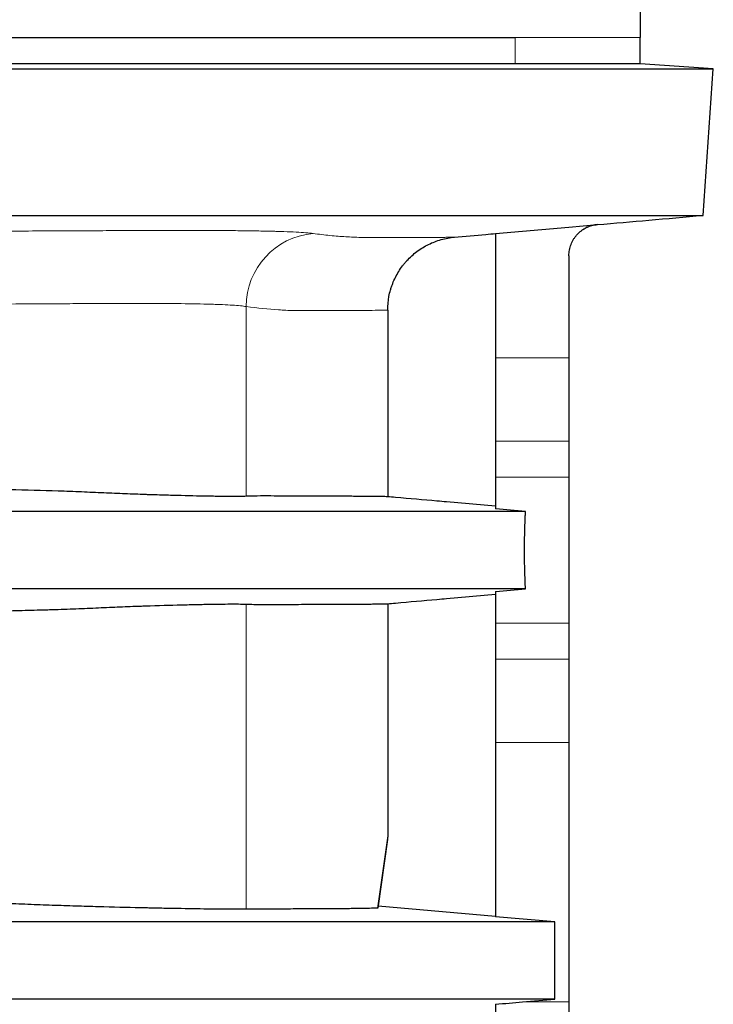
# Model space of a CAD drawing. Header units: millimetres. Extents: x 349 to 3828, y 433 to 5284.
# Tile 11 of 13: x 3495 to 3826, y 3517 to 3987. Entities that reach past the tile are written whole.
import ezdxf

# ---------------------------------------------------------------- set-up
doc = ezdxf.new("R2010")
doc.units = ezdxf.units.MM

msp = doc.modelspace()

# ---------------------------------------------------------------- linework, layer by layer
at = {"color": 7, "linetype": 'Continuous', "lineweight": 25}
for p, q in [((3791.34, 3995.96), (3791.34, 3978.96)), ((3451.34, 3978.96), (3731.69, 3978.96)), ((3731.69, 3978.96), (3731.71, 3978.96)), ((3791.34, 3966.41), (3791.34, 3978.96)), ((3826.34, 3963.96), (3791.34, 3966.41)), ((3821.45, 3893.96), (3826.34, 3963.96)), ((3722.34, 3885.32), (3722.34, 3825.87)), ((3757.34, 3874.65), (3757.34, 3825.87)), ((3670.8, 3848.7), (3670.8, 3759.52)), ((3722.34, 3825.87), (3722.34, 3786.03)), ((3757.34, 3825.87), (3757.34, 3786.03)), ((3722.34, 3786.03), (3722.34, 3768.83)), ((3757.34, 3786.03), (3757.34, 3768.83)), ((3722.34, 3768.83), (3722.34, 3753.75)), ((3757.34, 3768.83), (3757.34, 3699.1)), ((3722.34, 3755), (3698.94, 3757.05)), ((3698.94, 3710.88), (3722.34, 3712.93)), ((3722.34, 3714.18), (3722.34, 3699.1)), ((3670.8, 3708.41), (3670.8, 3597.5)), ((3722.34, 3699.1), (3722.34, 3681.9)), ((3757.34, 3699.1), (3757.34, 3681.9)), ((3722.34, 3681.9), (3722.34, 3642.05)), ((3757.34, 3681.9), (3757.34, 3642.05)), ((3722.34, 3642.05), (3722.34, 3558.87)), ((3757.34, 3642.05), (3757.34, 3518.15)), ((3670.67, 3595.68), (3666.08, 3563.01)), ((3722.34, 3558.98), (3666.19, 3563.84)), ((3750.68, 3556.46), (3722.34, 3558.87)), ((3750.68, 3519.46), (3750.68, 3556.46)), ((3735.25, 3518.15), (3750.68, 3519.46)), ((3722.34, 3517.06), (3722.34, 3429.89)), ((3757.34, 3518.15), (3757.34, 3429.89))]:
    msp.add_line(p, q, dxfattribs=at)
at = {"color": 8, "linetype": 'Continuous', "lineweight": 18}
for p, q in [((3731.69, 3966.41), (3731.69, 3978.96)), ((3603.22, 3759.72), (3603.22, 3850.4)), ((3722.34, 3825.87), (3757.34, 3825.87)), ((3722.34, 3786.03), (3757.34, 3786.03)), ((3722.34, 3768.83), (3757.34, 3768.83)), ((3603.22, 3562.47), (3603.22, 3708.2)), ((3722.34, 3699.1), (3757.34, 3699.1)), ((3722.34, 3681.9), (3757.34, 3681.9)), ((3722.34, 3642.05), (3757.34, 3642.05)), ((3665.93, 3562.98), (3670.8, 3597.5)), ((3735.25, 3518.15), (3757.34, 3518.15))]:
    msp.add_line(p, q, dxfattribs=at)
at = {"color": 7, "linetype": 'Continuous', "lineweight": 25, "flags": 128}
msp.add_lwpolyline([(3722.34, 3885.32), (3757.34, 3888.39), (3771.03, 3889.59)], dxfattribs=at)
at = {"color": 8, "linetype": 'Continuous', "lineweight": 18}
msp.add_arc((3638.16, 3850.49), 34.94, 94.9582, 180.1357, dxfattribs=at)
for points, knots in [([(3731.71, 3978.96), (3733.13, 3978.96), (3734.76, 3978.96), (3736.36, 3978.96), (3773.02, 3978.96), (3791.34, 3978.96), (3791.34, 3978.96)], [0.3743509, 0.3743509, 0.3743509, 0.3743509, 0.3968436, 0.400489, 0.400489, 1, 1, 1, 1]), ([(3466.08, 3886.27), (3471.08, 3886.31), (3476.03, 3886.34), (3485.88, 3886.41), (3490.76, 3886.44), (3500.45, 3886.5), (3505.25, 3886.53), (3514.79, 3886.58), (3519.52, 3886.6), (3526.55, 3886.63), (3528.89, 3886.64), (3533.5, 3886.65), (3535.78, 3886.66), (3542.54, 3886.69), (3546.93, 3886.7), (3555.5, 3886.72), (3559.68, 3886.73), (3565.78, 3886.74), (3567.79, 3886.74), (3570.76, 3886.75), (3571.74, 3886.75), (3573.7, 3886.75), (3574.67, 3886.76), (3576.6, 3886.76), (3577.55, 3886.76), (3579.45, 3886.76), (3580.38, 3886.76), (3583.16, 3886.75), (3584.97, 3886.75), (3590.28, 3886.73), (3593.65, 3886.71), (3600.07, 3886.65), (3603.12, 3886.62), (3608.88, 3886.53), (3611.6, 3886.47), (3614.79, 3886.4), (3615.42, 3886.38), (3616.64, 3886.35), (3617.24, 3886.33), (3619, 3886.28), (3620.13, 3886.24), (3623.35, 3886.13), (3625.3, 3886.05), (3628.79, 3885.86), (3630.34, 3885.76), (3633.04, 3885.54), (3634.2, 3885.42), (3635.14, 3885.29)], [0, 0, 0, 0, 0.0625, 0.0625, 0.125, 0.125, 0.1875, 0.1875, 0.25, 0.25, 0.28125, 0.28125, 0.3125, 0.3125, 0.375, 0.375, 0.4375, 0.4375, 0.46875, 0.46875, 0.484375, 0.484375, 0.5, 0.5, 0.515625, 0.515625, 0.53125, 0.53125, 0.5625, 0.5625, 0.625, 0.625, 0.6875, 0.6875, 0.75, 0.75, 0.765625, 0.765625, 0.78125, 0.78125, 0.8125, 0.8125, 0.875, 0.875, 0.9375, 0.9375, 1, 1, 1, 1]), ([(3635.14, 3885.29), (3637.87, 3884.95), (3643.34, 3884.27), (3650.84, 3883.7), (3657.89, 3883.38), (3664.5, 3883.32), (3670.65, 3883.35), (3676.25, 3883.36), (3681.33, 3883.37), (3685.78, 3883.39), (3689.64, 3883.41), (3692.95, 3883.43), (3695.78, 3883.45), (3698.14, 3883.47), (3700.03, 3883.49), (3701.43, 3883.52), (3702.32, 3883.54), (3702.54, 3883.56), (3702.63, 3883.56)], [0, 0, 0, 0, 0.06522, 0.130445, 0.195674, 0.260897, 0.326272, 0.391652, 0.457032, 0.522407, 0.583888, 0.645374, 0.706859, 0.76834, 0.82995, 0.891564, 0.953177, 1, 1, 1, 1]), ([(3603.22, 3850.4), (3601.67, 3850.66), (3599.46, 3850.88), (3595.18, 3851.16), (3593.6, 3851.24), (3590.98, 3851.36), (3590.07, 3851.4), (3588.64, 3851.45), (3588.15, 3851.46), (3587.15, 3851.5), (3586.64, 3851.51), (3581.99, 3851.65), (3577.31, 3851.74), (3569.52, 3851.83), (3566.79, 3851.85), (3562.5, 3851.87), (3561.03, 3851.88), (3558.79, 3851.88), (3558.03, 3851.88), (3556.5, 3851.88), (3555.72, 3851.88), (3551.83, 3851.88), (3548.62, 3851.87), (3542.04, 3851.86), (3538.66, 3851.85), (3531.73, 3851.83), (3528.17, 3851.81), (3522.71, 3851.79), (3520.87, 3851.78), (3517.13, 3851.77), (3515.24, 3851.76), (3505.76, 3851.71), (3498.05, 3851.66), (3486.3, 3851.58), (3482.35, 3851.54), (3474.39, 3851.48), (3470.38, 3851.44), (3466.34, 3851.4)], [0, 0, 0, 0, 0.125, 0.125, 0.1875, 0.1875, 0.21875, 0.21875, 0.234375, 0.234375, 0.25, 0.25, 0.375, 0.375, 0.4375, 0.4375, 0.46875, 0.46875, 0.484375, 0.484375, 0.5, 0.5, 0.5625, 0.5625, 0.625, 0.625, 0.6875, 0.6875, 0.71875, 0.71875, 0.75, 0.75, 0.875, 0.875, 0.9375, 0.9375, 1, 1, 1, 1]), ([(3670.8, 3848.7), (3670.51, 3848.67), (3668.89, 3848.63), (3664.44, 3848.59), (3662.63, 3848.57), (3659.4, 3848.56), (3658.24, 3848.55), (3655.75, 3848.54), (3654.43, 3848.53), (3647.37, 3848.51), (3640.4, 3848.49), (3631.06, 3848.48), (3630.01, 3848.47), (3627.85, 3848.47), (3626.75, 3848.48), (3623.39, 3848.56), (3621.06, 3848.67), (3613.85, 3849.15), (3608.7, 3849.67), (3603.22, 3850.4)], [0, 0, 0, 0, 0.25, 0.25, 0.375, 0.375, 0.4375, 0.4375, 0.5, 0.5, 0.75, 0.75, 0.78125, 0.78125, 0.8125, 0.8125, 0.875, 0.875, 1, 1, 1, 1])]:
    msp.add_open_spline(points, degree=3, knots=knots, dxfattribs=at)
at = {"color": 7, "linetype": 'Continuous', "lineweight": 25}
for points, knots in [([(3731.69, 3966.41), (3730.21, 3966.41), (3728.38, 3966.41), (3724.04, 3966.41), (3721.53, 3966.41), (3715.85, 3966.41), (3712.67, 3966.41), (3707.4, 3966.41), (3705.55, 3966.41), (3702.66, 3966.41), (3701.67, 3966.41), (3699.65, 3966.41), (3698.63, 3966.41), (3693.41, 3966.41), (3688.95, 3966.41), (3679.46, 3966.41), (3674.43, 3966.41), (3663.82, 3966.41), (3658.23, 3966.41), (3650.89, 3966.41), (3649.4, 3966.41), (3646.39, 3966.41), (3644.86, 3966.41), (3640.25, 3966.41), (3637.13, 3966.41), (3627.6, 3966.41), (3621.06, 3966.41), (3607.57, 3966.41), (3600.64, 3966.41), (3586.38, 3966.41), (3579.05, 3966.41), (3569.64, 3966.41), (3567.75, 3966.41), (3563.93, 3966.41), (3562.02, 3966.41), (3556.26, 3966.41), (3552.39, 3966.41), (3540.75, 3966.41), (3532.89, 3966.41), (3517.02, 3966.41), (3508.99, 3966.41), (3492.77, 3966.41), (3484.58, 3966.41), (3474.23, 3966.41), (3472.15, 3966.41), (3467.99, 3966.41), (3465.91, 3966.41), (3459.67, 3966.41), (3455.51, 3966.41), (3451.34, 3966.41)], [0, 0, 0, 0, 0.0625, 0.0625, 0.125, 0.125, 0.1875, 0.1875, 0.21875, 0.21875, 0.234375, 0.234375, 0.25, 0.25, 0.3125, 0.3125, 0.375, 0.375, 0.4375, 0.4375, 0.453125, 0.453125, 0.46875, 0.46875, 0.5, 0.5, 0.5625, 0.5625, 0.625, 0.625, 0.6875, 0.6875, 0.703125, 0.703125, 0.71875, 0.71875, 0.75, 0.75, 0.8125, 0.8125, 0.875, 0.875, 0.9375, 0.9375, 0.953125, 0.953125, 0.96875, 0.96875, 1, 1, 1, 1]), ([(3791.34, 3966.41), (3791.34, 3966.41), (3791.03, 3966.41), (3789.78, 3966.41), (3788.85, 3966.41), (3785.11, 3966.41), (3781.38, 3966.41), (3773.91, 3966.41), (3771.12, 3966.41), (3766.45, 3966.41), (3764.82, 3966.41), (3761.4, 3966.41), (3759.61, 3966.41), (3750.3, 3966.41), (3741.61, 3966.41), (3731.69, 3966.41)], [0, 0, 0, 0, 0.125, 0.125, 0.25, 0.25, 0.5, 0.5, 0.625, 0.625, 0.6875, 0.6875, 0.75, 0.75, 1, 1, 1, 1]), ([(3451.34, 3963.96), (3474.75, 3963.96), (3526.56, 3963.96), (3575.21, 3963.96), (3620.33, 3963.96), (3654.67, 3963.96), (3688.34, 3963.96), (3714.28, 3963.96), (3738.95, 3963.96), (3753.72, 3963.96), (3762.15, 3963.96), (3764.28, 3963.96), (3766, 3963.96), (3806.19, 3963.96), (3826.34, 3963.96), (3826.34, 3963.96)], [0, 0, 0, 0, 0.062378, 0.139379, 0.139379, 0.199771, 0.249512, 0.266361, 0.31189, 0.374268, 0.374268, 0.39756, 0.399541, 0.399541, 1, 1, 1, 1]), ([(3451.34, 3893.96), (3474.58, 3893.96), (3525.97, 3893.96), (3574.16, 3893.96), (3618.8, 3893.96), (3652.74, 3893.96), (3685.94, 3893.96), (3711.46, 3893.96), (3735.68, 3893.96), (3750.08, 3893.96), (3758.24, 3893.96), (3760.27, 3893.96), (3761.92, 3893.96), (3801.57, 3893.96), (3821.45, 3893.96), (3821.45, 3893.96)], [0, 0, 0, 0, 0.062378, 0.139379, 0.139379, 0.199771, 0.249512, 0.266361, 0.31189, 0.374268, 0.374268, 0.39756, 0.399541, 0.399541, 1, 1, 1, 1]), ([(3771.03, 3889.55), (3779.21, 3890.27), (3796.08, 3891.74), (3812.82, 3893.21), (3821.45, 3893.96)], [0, 0, 0, 0, 0.484538, 1, 1, 1, 1]), ([(3757.34, 3874.65), (3757.34, 3875.59), (3757.43, 3876.51), (3757.68, 3877.87), (3757.79, 3878.32), (3758.04, 3879.21), (3758.19, 3879.65), (3758.7, 3880.95), (3759.11, 3881.78), (3759.84, 3882.95), (3760.1, 3883.34), (3760.66, 3884.08), (3760.96, 3884.44), (3761.9, 3885.46), (3762.59, 3886.08), (3763.69, 3886.92), (3764.08, 3887.18), (3764.88, 3887.67), (3765.28, 3887.89), (3766.52, 3888.51), (3767.38, 3888.84), (3768.72, 3889.22), (3769.18, 3889.32), (3770.1, 3889.49), (3770.56, 3889.55), (3771.03, 3889.59)], [0, 0, 0, 0, 0.125, 0.125, 0.1875, 0.1875, 0.25, 0.25, 0.375, 0.375, 0.4375, 0.4375, 0.5, 0.5, 0.625, 0.625, 0.6875, 0.6875, 0.75, 0.75, 0.875, 0.875, 0.9375, 0.9375, 1, 1, 1, 1]), ([(3771.03, 3889.55), (3770.21, 3889.44), (3768.54, 3889.21), (3766.14, 3888.36), (3764.7, 3887.5), (3763.99, 3887.07)], [0, 0, 0, 0, 0.330305, 0.67019, 1, 1, 1, 1]), ([(3670.8, 3848.7), (3670.8, 3850.89), (3671, 3853.03), (3671.59, 3856.21), (3671.84, 3857.26), (3672.28, 3858.82), (3672.45, 3859.34), (3672.79, 3860.37), (3672.98, 3860.88), (3673.96, 3863.41), (3674.93, 3865.34), (3676.63, 3868.08), (3677.24, 3868.97), (3678.23, 3870.27), (3678.57, 3870.7), (3679.26, 3871.54), (3679.62, 3871.94), (3681.45, 3873.94), (3683.04, 3875.38), (3685.63, 3877.33), (3686.53, 3877.94), (3688.38, 3879.08), (3689.33, 3879.61), (3692.23, 3881.04), (3694.24, 3881.81), (3697.37, 3882.69), (3698.43, 3882.94), (3700.58, 3883.33), (3701.65, 3883.47), (3702.74, 3883.57)], [0, 0, 0, 0, 0.125, 0.125, 0.1875, 0.1875, 0.21875, 0.21875, 0.25, 0.25, 0.375, 0.375, 0.4375, 0.4375, 0.46875, 0.46875, 0.5, 0.5, 0.625, 0.625, 0.6875, 0.6875, 0.75, 0.75, 0.875, 0.875, 0.9375, 0.9375, 1, 1, 1, 1]), ([(3702.63, 3883.56), (3707.67, 3884), (3714.25, 3884.58), (3720.8, 3885.15), (3722.34, 3885.29)], [0, 0, 0, 0, 0.764155, 1, 1, 1, 1]), ([(3603.22, 3759.72), (3602.45, 3759.69), (3601.5, 3759.67), (3599.29, 3759.64), (3598.03, 3759.63), (3595.18, 3759.64), (3593.59, 3759.65), (3590.97, 3759.68), (3590.06, 3759.69), (3588.62, 3759.71), (3588.14, 3759.71), (3587.14, 3759.73), (3586.63, 3759.74), (3581.97, 3759.81), (3577.3, 3759.91), (3569.5, 3760.11), (3566.77, 3760.18), (3562.48, 3760.31), (3561.01, 3760.36), (3558.76, 3760.43), (3558.01, 3760.45), (3556.48, 3760.5), (3555.7, 3760.53), (3551.81, 3760.66), (3548.6, 3760.77), (3542.02, 3761.03), (3538.64, 3761.17), (3533.44, 3761.41), (3531.69, 3761.49), (3528.14, 3761.65), (3526.34, 3761.72), (3522.7, 3761.87), (3520.86, 3761.94), (3517.12, 3762.08), (3515.23, 3762.14), (3505.76, 3762.46), (3498.05, 3762.67), (3486.3, 3762.95), (3482.35, 3763.03), (3474.39, 3763.19), (3470.38, 3763.26), (3466.34, 3763.32)], [0, 0, 0, 0, 0.0625, 0.0625, 0.125, 0.125, 0.1875, 0.1875, 0.21875, 0.21875, 0.234375, 0.234375, 0.25, 0.25, 0.375, 0.375, 0.4375, 0.4375, 0.46875, 0.46875, 0.484375, 0.484375, 0.5, 0.5, 0.5625, 0.5625, 0.625, 0.625, 0.65625, 0.65625, 0.6875, 0.6875, 0.71875, 0.71875, 0.75, 0.75, 0.875, 0.875, 0.9375, 0.9375, 1, 1, 1, 1]), ([(3670.68, 3759.53), (3670.6, 3759.53), (3670.39, 3759.55), (3669.54, 3759.57), (3668.21, 3759.6), (3666.4, 3759.62), (3664.14, 3759.64), (3661.51, 3759.67), (3658.58, 3759.69), (3655.39, 3759.71), (3651.84, 3759.73), (3647.91, 3759.74), (3643.63, 3759.76), (3638.97, 3759.78), (3633.94, 3759.79), (3628.54, 3759.81), (3622.78, 3759.82), (3616.64, 3759.87), (3610.16, 3759.92), (3605.54, 3759.79), (3603.22, 3759.72)], [0, 0, 0, 0, 0.04449, 0.105058, 0.165623, 0.226258, 0.286895, 0.34753, 0.401777, 0.456026, 0.510274, 0.564571, 0.618869, 0.673167, 0.727613, 0.782061, 0.836508, 0.891005, 0.945503, 1, 1, 1, 1]), ([(3698.94, 3757.05), (3697.41, 3757.19), (3689.36, 3757.89), (3679.93, 3758.72), (3671.99, 3759.41), (3670.68, 3759.53)], [0, 0, 0, 0, 0.164631, 0.86287, 1, 1, 1, 1]), ([(3736.64, 3752.46), (3723.91, 3752.46), (3702.94, 3752.46), (3670.26, 3752.46), (3659.32, 3752.46), (3632.48, 3752.46), (3599.08, 3752.46), (3574, 3752.46), (3543.93, 3752.46), (3507.61, 3752.46), (3468.75, 3752.46), (3451.34, 3752.46)], [0.3078284, 0.3078284, 0.3078284, 0.3078284, 0.7080419, 0.7080419, 0.7567016, 0.8053613, 0.8540209, 0.8903128, 0.8903128, 0.9513403, 1, 1, 1, 1]), ([(3736.64, 3715.46), (3736.56, 3716.85), (3736.5, 3718.29), (3736.38, 3721.24), (3736.33, 3722.76), (3736.27, 3725.1), (3736.25, 3725.9), (3736.22, 3727.5), (3736.21, 3728.3), (3736.17, 3730.71), (3736.16, 3732.32), (3736.16, 3734.75), (3736.17, 3735.56), (3736.18, 3737.18), (3736.18, 3738), (3736.22, 3740.43), (3736.25, 3742.01), (3736.33, 3745.12), (3736.38, 3746.64), (3736.46, 3748.88), (3736.5, 3749.61), (3736.57, 3751.06), (3736.6, 3751.77), (3736.64, 3752.46)], [0, 0, 0, 0, 0.125, 0.125, 0.25, 0.25, 0.3125, 0.3125, 0.375, 0.375, 0.5, 0.5, 0.5625, 0.5625, 0.625, 0.625, 0.75, 0.75, 0.875, 0.875, 0.9375, 0.9375, 1, 1, 1, 1]), ([(3736.64, 3715.46), (3723.91, 3715.46), (3702.94, 3715.46), (3670.26, 3715.46), (3659.32, 3715.46), (3632.48, 3715.46), (3599.08, 3715.46), (3574, 3715.46), (3543.93, 3715.46), (3507.61, 3715.46), (3468.75, 3715.46), (3451.34, 3715.46)], [0.3078284, 0.3078284, 0.3078284, 0.3078284, 0.7080419, 0.7080419, 0.7567016, 0.8053613, 0.8540209, 0.8903128, 0.8903128, 0.9513403, 1, 1, 1, 1]), ([(3466.34, 3704.61), (3470.38, 3704.67), (3474.4, 3704.74), (3482.37, 3704.89), (3486.32, 3704.98), (3494.17, 3705.16), (3498.07, 3705.26), (3503.87, 3705.43), (3505.8, 3705.48), (3508.68, 3705.57), (3509.64, 3705.6), (3511.55, 3705.66), (3512.5, 3705.69), (3517.25, 3705.85), (3520.97, 3705.99), (3526.41, 3706.21), (3528.21, 3706.28), (3531.75, 3706.44), (3533.51, 3706.52), (3538.7, 3706.76), (3542.08, 3706.9), (3547.03, 3707.09), (3548.66, 3707.15), (3551.07, 3707.24), (3551.87, 3707.27), (3553.45, 3707.32), (3554.24, 3707.35), (3561.24, 3707.59), (3566.95, 3707.75), (3574.74, 3707.95), (3577.21, 3708.01), (3580.72, 3708.08), (3581.86, 3708.1), (3584.07, 3708.15), (3585.15, 3708.17), (3590.3, 3708.25), (3593.77, 3708.29), (3598.03, 3708.29), (3599.3, 3708.29), (3601.5, 3708.26), (3602.45, 3708.24), (3603.22, 3708.2)], [0, 0, 0, 0, 0.0625, 0.0625, 0.125, 0.125, 0.1875, 0.1875, 0.21875, 0.21875, 0.234375, 0.234375, 0.25, 0.25, 0.3125, 0.3125, 0.34375, 0.34375, 0.375, 0.375, 0.4375, 0.4375, 0.46875, 0.46875, 0.484375, 0.484375, 0.5, 0.5, 0.625, 0.625, 0.6875, 0.6875, 0.71875, 0.71875, 0.75, 0.75, 0.875, 0.875, 0.9375, 0.9375, 1, 1, 1, 1]), ([(3603.22, 3708.2), (3605.65, 3708.13), (3610.51, 3707.98), (3617.29, 3707.99), (3623.69, 3708.07), (3630.35, 3708.13), (3637.11, 3708.14), (3643.76, 3708.17), (3649.51, 3708.19), (3654.43, 3708.22), (3658.59, 3708.24), (3662.15, 3708.27), (3665.11, 3708.29), (3667.47, 3708.32), (3669.2, 3708.35), (3670.31, 3708.38), (3670.56, 3708.39), (3670.67, 3708.4)], [0, 0, 0, 0, 0.057265, 0.114533, 0.171802, 0.229067, 0.30556, 0.382057, 0.45855, 0.528125, 0.5977, 0.667321, 0.736943, 0.806704, 0.876465, 0.946273, 1, 1, 1, 1]), ([(3670.67, 3708.4), (3671.98, 3708.51), (3679.93, 3709.21), (3689.36, 3710.04), (3697.41, 3710.74), (3698.94, 3710.88)], [0, 0, 0, 0, 0.137409, 0.835423, 1, 1, 1, 1]), ([(3603.22, 3562.47), (3602.45, 3562.45), (3601.5, 3562.43), (3599.29, 3562.41), (3598.03, 3562.41), (3595.17, 3562.41), (3593.59, 3562.42), (3590.97, 3562.44), (3590.06, 3562.45), (3588.62, 3562.47), (3588.14, 3562.47), (3587.14, 3562.48), (3586.63, 3562.49), (3581.97, 3562.55), (3577.29, 3562.62), (3569.49, 3562.75), (3566.76, 3562.8), (3562.47, 3562.89), (3561, 3562.92), (3558.76, 3562.97), (3558, 3562.98), (3556.47, 3563.02), (3555.69, 3563.03), (3548.68, 3563.19), (3542.09, 3563.35), (3531.69, 3563.63), (3528.14, 3563.73), (3522.67, 3563.89), (3520.83, 3563.95), (3517.1, 3564.07), (3515.21, 3564.13), (3509.52, 3564.32), (3505.7, 3564.46), (3497.99, 3564.76), (3494.1, 3564.92), (3486.28, 3565.26), (3482.33, 3565.45), (3474.38, 3565.87), (3470.38, 3566.1), (3466.34, 3566.36)], [0, 0, 0, 0, 0.0625, 0.0625, 0.125, 0.125, 0.1875, 0.1875, 0.21875, 0.21875, 0.234375, 0.234375, 0.25, 0.25, 0.375, 0.375, 0.4375, 0.4375, 0.46875, 0.46875, 0.484375, 0.484375, 0.5, 0.5, 0.625, 0.625, 0.6875, 0.6875, 0.71875, 0.71875, 0.75, 0.75, 0.8125, 0.8125, 0.875, 0.875, 0.9375, 0.9375, 1, 1, 1, 1]), ([(3665.93, 3562.98), (3663.71, 3562.89), (3660.73, 3562.82), (3656.07, 3562.74), (3655.1, 3562.73), (3653.04, 3562.7), (3651.97, 3562.69), (3648.61, 3562.65), (3643.75, 3562.61), (3638.15, 3562.58), (3632.17, 3562.56), (3628.99, 3562.55), (3622.27, 3562.54), (3618.72, 3562.53), (3613.12, 3562.53), (3611.21, 3562.53), (3608.27, 3562.53), (3607.27, 3562.54), (3605.27, 3562.52), (3604.25, 3562.5), (3603.22, 3562.47)], [0, 0, 0, 0, 0.25, 0.25, 0.3125, 0.3125, 0.375, 0.375, 0.5, 0.625, 0.625, 0.75, 0.75, 0.875, 0.875, 0.9375, 0.9375, 0.96875, 0.96875, 1, 1, 1, 1]), ([(3750.68, 3556.46), (3746.34, 3556.46), (3720.61, 3556.46), (3670.26, 3556.46), (3659.32, 3556.46), (3632.48, 3556.46), (3595.99, 3556.46), (3551.92, 3556.46), (3503.23, 3556.46), (3468.75, 3556.46), (3451.34, 3556.46)], [0.0652338, 0.0652338, 0.0652338, 0.0652338, 0.7080419, 0.7080419, 0.7567016, 0.8053613, 0.8540209, 0.9026806, 0.9513403, 1, 1, 1, 1]), ([(3750.68, 3519.46), (3746.34, 3519.46), (3720.61, 3519.46), (3670.26, 3519.46), (3659.32, 3519.46), (3632.48, 3519.46), (3595.99, 3519.46), (3551.92, 3519.46), (3503.23, 3519.46), (3468.75, 3519.46), (3451.34, 3519.46)], [0.0652338, 0.0652338, 0.0652338, 0.0652338, 0.7080419, 0.7080419, 0.7567016, 0.8053613, 0.8540209, 0.9026806, 0.9513403, 1, 1, 1, 1])]:
    msp.add_open_spline(points, degree=3, knots=knots, dxfattribs=at)
for points in [[(3736.64, 3752.46), (3731.87, 3752.89), (3727.11, 3753.32), (3722.34, 3753.75)], [(3722.34, 3714.18), (3727.11, 3714.61), (3731.87, 3715.04), (3736.64, 3715.46)], [(3670.8, 3597.5), (3670.8, 3596.89), (3670.75, 3596.29), (3670.67, 3595.68)], [(3666.08, 3563.01), (3666.07, 3563), (3666.03, 3562.99), (3665.93, 3562.98)], [(3722.34, 3517.06), (3726.64, 3517.42), (3730.95, 3517.79), (3735.25, 3518.15)]]:
    msp.add_open_spline(points, degree=3, dxfattribs=at)

doc.saveas('drawing.dxf')
